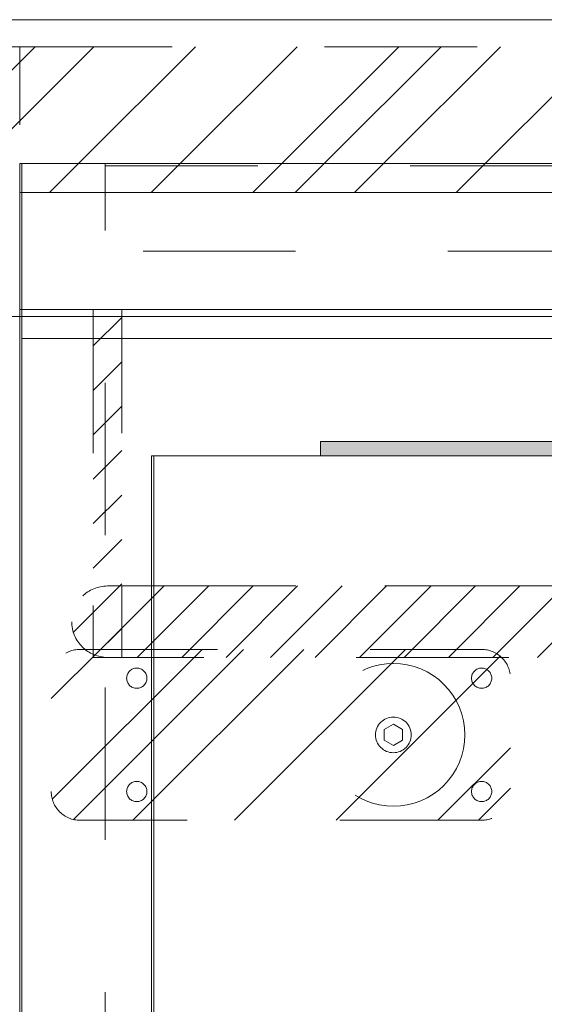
# Model space of a CAD drawing. Header units: inches. Extents: x -467 to -298, y -222 to 20.
# Tile 8 of 57: x -406.48 to -401.9, y 11.12 to 19.74. Entities that reach past the tile are written whole.
import ezdxf

# ---------------------------------------------------------------- set-up
doc = ezdxf.new("R2010")
doc.units = ezdxf.units.IN
doc.header["$LTSCALE"] = 32
doc.header["$MEASUREMENT"] = 0
doc.linetypes.add('Dash Style-1', pattern=[0.083328, 0.041656, -0.041672])
for name, color, linetype, lineweight in [('DashLine', 7, 'Dash Style-1', 13), ('DashLineFill', 7, 'Dash Style-1', 13), ('Drawing', 7, 'Continuous', 18), ('Metal__PL', 7, 'Continuous', 18), ('None', 7, 'Continuous', 18), ('SolidLine', 7, 'Continuous', 15)]:
    doc.layers.add(name, color=color, linetype=linetype, lineweight=lineweight)
doc.layers.add('Electrical', color=1, linetype='Dash Style-1', lineweight=15, true_color=0xff0000)
pattern_1 = [(45, (0, 0), (-1.613016, 1.935715), []), (45, (-1.0608, 1.0608), (-0.472346, 0.4167613), [])]
pattern_2 = [(45, (0, 0), (-0.3333333, -0.7222222), [])]

# ---------------------------------------------------------------- blocks, each defined once
blk = doc.blocks.new('Group')
at = {"layer": 'DashLineFill', "linetype": 'Continuous', "lineweight": 13}
h = blk.add_hatch(dxfattribs=at)
h.set_pattern_fill('Steel', color=253, style=0, pattern_type=2)
h.set_pattern_definition(pattern_1)
h.paths.add_polyline_path([(18.0315, 0), (24.0157, 0), (24.0157, -1.0236), (18.0315, -1.0236)])
at = {"layer": 'DashLineFill', "flags": 128}
blk.add_lwpolyline([(18.0315, 0), (24.0157, 0), (24.0157, -1.0236), (18.0315, -1.0236)], close=True, dxfattribs=at)
blk = doc.blocks.new('Group-1')
at = {"layer": 'DashLineFill', "linetype": 'Continuous', "lineweight": 13}
h = blk.add_hatch(dxfattribs=at)
h.set_pattern_fill('Steel', color=253, style=0, pattern_type=2)
h.set_pattern_definition(pattern_1)
h.paths.add_polyline_path([(24.0157, 0), (30, 0), (30, -1.0236), (24.0157, -1.0236)])
at = {"layer": 'DashLineFill', "flags": 128}
blk.add_lwpolyline([(24.0157, 0), (30, 0), (30, -1.0236), (24.0157, -1.0236)], close=True, dxfattribs=at)
blk = doc.blocks.new('Group-4')
at = {"layer": 'SolidLine', "flags": 128}
blk.add_lwpolyline([(0, 0.2362), (66, 0.2362), (66, -2.3622), (0, -2.3622)], close=True, dxfattribs=at)
at = {"layer": 'None'}
for name in ['Group', 'Group-1']:
    blk.add_blockref(name, (0, 0), dxfattribs=at)
blk = doc.blocks.new('SL Wall Panel (2D)')
at = {"layer": 'None'}
blk.add_blockref('Group-4', (0, 0), dxfattribs=at)
at = {"layer": 'Drawing', "color": 0, "flags": 1}
for tag in ['Tag', 'Catalog', 'Option1', 'Option2', 'Option3', 'Option4', 'Option5', 'Option6', 'Option7', 'Option8', 'Option9', 'Option10', 'Option11', 'Option12', 'Custom', 'FinishGroup', 'Discount', 'Item2', 'Item3', 'Item6', 'Item8', 'Item9', 'Item10', 'Item12', 'Item13', 'Item16', 'Item18', 'Item19', 'Item20', 'Item21', 'Item22', 'Item23', 'Item24', 'Item25', 'Item1', 'Item4', 'Item5', 'Item7', 'Item11', 'Item14', 'Item15', 'Item17']:
    blk.add_attdef(tag, (-106.9955, -208.0709), '', height=0.00709, dxfattribs=at)
blk = doc.blocks.new('1BP8DW-Leveler (2D)')
at = {"layer": 'DashLine', "flags": 128}
for points in [[(0.625, 0), (0.622, -0.0613), (0.613, -0.1219), (0.5981, -0.1814), (0.5774, -0.2392), (0.5512, -0.2946), (0.5197, -0.3472), (0.4831, -0.3965), (0.4419, -0.4419), (0.3965, -0.4831), (0.3472, -0.5197), (0.2946, -0.5512), (0.2392, -0.5774), (0.1814, -0.5981), (0.1219, -0.613), (0.0613, -0.622), (0, -0.625), (-0.0613, -0.622), (-0.1219, -0.613), (-0.1814, -0.5981), (-0.2392, -0.5774), (-0.2946, -0.5512), (-0.3472, -0.5197), (-0.3965, -0.4831), (-0.4419, -0.4419), (-0.4831, -0.3965), (-0.5197, -0.3472), (-0.5512, -0.2946), (-0.5774, -0.2392), (-0.5981, -0.1814), (-0.613, -0.1219), (-0.622, -0.0613), (-0.625, 0), (-0.622, 0.0613), (-0.613, 0.1219), (-0.5981, 0.1814), (-0.5774, 0.2392), (-0.5512, 0.2946), (-0.5197, 0.3472), (-0.4831, 0.3965), (-0.4419, 0.4419), (-0.3965, 0.4831), (-0.3472, 0.5197), (-0.2946, 0.5512), (-0.2392, 0.5774), (-0.1814, 0.5981), (-0.1219, 0.613), (-0.0613, 0.622), (0, 0.625), (0.0613, 0.622), (0.1219, 0.613), (0.1814, 0.5981), (0.2392, 0.5774), (0.2946, 0.5512), (0.3472, 0.5197), (0.3965, 0.4831), (0.4419, 0.4419), (0.4831, 0.3965), (0.5197, 0.3472), (0.5512, 0.2946), (0.5774, 0.2392), (0.5981, 0.1814), (0.613, 0.1219), (0.622, 0.0613)], [(0, 0.1562), (0.0153, 0.1555), (0.0305, 0.1532), (0.0454, 0.1495), (0.0598, 0.1444), (0.0737, 0.1378), (0.0868, 0.1299), (0.0991, 0.1208), (0.1105, 0.1105), (0.1208, 0.0991), (0.1299, 0.0868), (0.1378, 0.0737), (0.1444, 0.0598), (0.1495, 0.0454), (0.1532, 0.0305), (0.1555, 0.0153), (0.1562, 0), (0.1555, -0.0153), (0.1532, -0.0305), (0.1495, -0.0454), (0.1444, -0.0598), (0.1378, -0.0737), (0.1299, -0.0868), (0.1208, -0.0991), (0.1105, -0.1105), (0.0991, -0.1208), (0.0868, -0.1299), (0.0737, -0.1378), (0.0598, -0.1444), (0.0454, -0.1495), (0.0305, -0.1532), (0.0153, -0.1555), (0, -0.1562), (-0.0153, -0.1555), (-0.0305, -0.1532), (-0.0454, -0.1495), (-0.0598, -0.1444), (-0.0737, -0.1378), (-0.0868, -0.1299), (-0.0991, -0.1208), (-0.1105, -0.1105), (-0.1208, -0.0991), (-0.1299, -0.0868), (-0.1378, -0.0737), (-0.1444, -0.0598), (-0.1495, -0.0454), (-0.1532, -0.0305), (-0.1555, -0.0153), (-0.1562, 0), (-0.1555, 0.0153), (-0.1532, 0.0305), (-0.1495, 0.0454), (-0.1444, 0.0598), (-0.1378, 0.0737), (-0.1299, 0.0868), (-0.1208, 0.0991), (-0.1105, 0.1105), (-0.0991, 0.1208), (-0.0868, 0.1299), (-0.0737, 0.1378), (-0.0598, 0.1444), (-0.0454, 0.1495), (-0.0305, 0.1532), (-0.0153, 0.1555)], [(0, 0.0937), (-0.0812, 0.0469), (-0.0812, -0.0469), (0, -0.0938), (0.0812, -0.0469), (0.0812, 0.0469)]]:
    blk.add_lwpolyline(points, close=True, dxfattribs=at)
blk = doc.blocks.new('Slate-LSVS-Leveler (2D)')
at = {"layer": 'DashLineFill', "linetype": 'Continuous', "lineweight": 13}
h = blk.add_hatch(dxfattribs=at)
h.set_pattern_fill('Steel', color=253, style=0, pattern_type=2)
h.set_pattern_definition(pattern_1)
edge = h.paths.add_edge_path()
edge.add_arc((-2.7402, -0.4961), 0.252, 180, 270)
edge.add_line((-2.7402, -0.748), (0.7717, -0.748))
edge.add_arc((0.7717, -0.4961), 0.252, 270, 360)
edge.add_line((1.0236, -0.4961), (1.0236, 0.4961))
edge.add_arc((0.7717, 0.4961), 0.252, 0, 90)
edge.add_line((0.7717, 0.748), (-2.7402, 0.748))
edge.add_arc((-2.7402, 0.4961), 0.252, 90, 180)
edge.add_line((-2.9921, 0.4961), (-2.9921, -0.4961))
at = {"layer": 'DashLineFill', "flags": 128}
blk.add_lwpolyline([(-2.9921, -0.4961, 0.414214), (-2.7402, -0.748), (0.7717, -0.748, 0.414214), (1.0236, -0.4961), (1.0236, 0.4961, 0.414214), (0.7717, 0.748), (-2.7402, 0.748, 0.414214), (-2.9921, 0.4961)], format="xyb", close=True, dxfattribs=at)
at = {"layer": 'SolidLine', "flags": 128}
for points in [[(-2.2441, 0.5846), (-2.2354, 0.5842), (-2.2268, 0.5829), (-2.2184, 0.5808), (-2.2102, 0.5779), (-2.2023, 0.5742), (-2.1949, 0.5697), (-2.1879, 0.5645), (-2.1815, 0.5587), (-2.1756, 0.5523), (-2.1704, 0.5453), (-2.166, 0.5378), (-2.1623, 0.53), (-2.1593, 0.5218), (-2.1572, 0.5133), (-2.1559, 0.5047), (-2.1555, 0.4961), (-2.1559, 0.4874), (-2.1572, 0.4788), (-2.1593, 0.4703), (-2.1623, 0.4622), (-2.166, 0.4543), (-2.1704, 0.4468), (-2.1756, 0.4399), (-2.1815, 0.4334), (-2.1879, 0.4276), (-2.1949, 0.4224), (-2.2023, 0.4179), (-2.2102, 0.4142), (-2.2184, 0.4113), (-2.2268, 0.4092), (-2.2354, 0.4079), (-2.2441, 0.4075), (-2.2528, 0.4079), (-2.2614, 0.4092), (-2.2698, 0.4113), (-2.278, 0.4142), (-2.2859, 0.4179), (-2.2933, 0.4224), (-2.3003, 0.4276), (-2.3067, 0.4334), (-2.3126, 0.4399), (-2.3177, 0.4468), (-2.3222, 0.4543), (-2.3259, 0.4622), (-2.3289, 0.4703), (-2.331, 0.4788), (-2.3323, 0.4874), (-2.3327, 0.4961), (-2.3323, 0.5047), (-2.331, 0.5133), (-2.3289, 0.5218), (-2.3259, 0.53), (-2.3222, 0.5378), (-2.3177, 0.5453), (-2.3126, 0.5523), (-2.3067, 0.5587), (-2.3003, 0.5645), (-2.2933, 0.5697), (-2.2859, 0.5742), (-2.278, 0.5779), (-2.2698, 0.5808), (-2.2614, 0.5829), (-2.2528, 0.5842)], [(0.7717, 0.5846), (0.7803, 0.5842), (0.7889, 0.5829), (0.7974, 0.5808), (0.8056, 0.5779), (0.8134, 0.5742), (0.8209, 0.5697), (0.8278, 0.5645), (0.8343, 0.5587), (0.8401, 0.5523), (0.8453, 0.5453), (0.8498, 0.5378), (0.8535, 0.53), (0.8564, 0.5218), (0.8585, 0.5133), (0.8598, 0.5047), (0.8602, 0.4961), (0.8598, 0.4874), (0.8585, 0.4788), (0.8564, 0.4703), (0.8535, 0.4622), (0.8498, 0.4543), (0.8453, 0.4468), (0.8401, 0.4399), (0.8343, 0.4334), (0.8278, 0.4276), (0.8209, 0.4224), (0.8134, 0.4179), (0.8056, 0.4142), (0.7974, 0.4113), (0.7889, 0.4092), (0.7803, 0.4079), (0.7717, 0.4075), (0.763, 0.4079), (0.7544, 0.4092), (0.7459, 0.4113), (0.7378, 0.4142), (0.7299, 0.4179), (0.7224, 0.4224), (0.7155, 0.4276), (0.709, 0.4334), (0.7032, 0.4399), (0.698, 0.4468), (0.6935, 0.4543), (0.6898, 0.4622), (0.6869, 0.4703), (0.6848, 0.4788), (0.6835, 0.4874), (0.6831, 0.4961), (0.6835, 0.5047), (0.6848, 0.5133), (0.6869, 0.5218), (0.6898, 0.53), (0.6935, 0.5378), (0.698, 0.5453), (0.7032, 0.5523), (0.709, 0.5587), (0.7155, 0.5645), (0.7224, 0.5697), (0.7299, 0.5742), (0.7378, 0.5779), (0.7459, 0.5808), (0.7544, 0.5829), (0.763, 0.5842)], [(-2.2441, -0.4075), (-2.2354, -0.4079), (-2.2268, -0.4092), (-2.2184, -0.4113), (-2.2102, -0.4142), (-2.2023, -0.4179), (-2.1949, -0.4224), (-2.1879, -0.4276), (-2.1815, -0.4334), (-2.1756, -0.4399), (-2.1704, -0.4468), (-2.166, -0.4543), (-2.1623, -0.4622), (-2.1593, -0.4703), (-2.1572, -0.4788), (-2.1559, -0.4874), (-2.1555, -0.4961), (-2.1559, -0.5047), (-2.1572, -0.5133), (-2.1593, -0.5218), (-2.1623, -0.53), (-2.166, -0.5378), (-2.1704, -0.5453), (-2.1756, -0.5523), (-2.1815, -0.5587), (-2.1879, -0.5645), (-2.1949, -0.5697), (-2.2023, -0.5742), (-2.2102, -0.5779), (-2.2184, -0.5808), (-2.2268, -0.5829), (-2.2354, -0.5842), (-2.2441, -0.5846), (-2.2528, -0.5842), (-2.2614, -0.5829), (-2.2698, -0.5808), (-2.278, -0.5779), (-2.2859, -0.5742), (-2.2933, -0.5697), (-2.3003, -0.5645), (-2.3067, -0.5587), (-2.3126, -0.5523), (-2.3177, -0.5453), (-2.3222, -0.5378), (-2.3259, -0.53), (-2.3289, -0.5218), (-2.331, -0.5133), (-2.3323, -0.5047), (-2.3327, -0.4961), (-2.3323, -0.4874), (-2.331, -0.4788), (-2.3289, -0.4703), (-2.3259, -0.4622), (-2.3222, -0.4543), (-2.3177, -0.4468), (-2.3126, -0.4399), (-2.3067, -0.4334), (-2.3003, -0.4276), (-2.2933, -0.4224), (-2.2859, -0.4179), (-2.278, -0.4142), (-2.2698, -0.4113), (-2.2614, -0.4092), (-2.2528, -0.4079)], [(0.7717, -0.4075), (0.7803, -0.4079), (0.7889, -0.4092), (0.7974, -0.4113), (0.8056, -0.4142), (0.8134, -0.4179), (0.8209, -0.4224), (0.8278, -0.4276), (0.8343, -0.4334), (0.8401, -0.4399), (0.8453, -0.4468), (0.8498, -0.4543), (0.8535, -0.4622), (0.8564, -0.4703), (0.8585, -0.4788), (0.8598, -0.4874), (0.8602, -0.4961), (0.8598, -0.5047), (0.8585, -0.5133), (0.8564, -0.5218), (0.8535, -0.53), (0.8498, -0.5378), (0.8453, -0.5453), (0.8401, -0.5523), (0.8343, -0.5587), (0.8278, -0.5645), (0.8209, -0.5697), (0.8134, -0.5742), (0.8056, -0.5779), (0.7974, -0.5808), (0.7889, -0.5829), (0.7803, -0.5842), (0.7717, -0.5846), (0.763, -0.5842), (0.7544, -0.5829), (0.7459, -0.5808), (0.7378, -0.5779), (0.7299, -0.5742), (0.7224, -0.5697), (0.7155, -0.5645), (0.709, -0.5587), (0.7032, -0.5523), (0.698, -0.5453), (0.6935, -0.5378), (0.6898, -0.53), (0.6869, -0.5218), (0.6848, -0.5133), (0.6835, -0.5047), (0.6831, -0.4961), (0.6835, -0.4874), (0.6848, -0.4788), (0.6869, -0.4703), (0.6898, -0.4622), (0.6935, -0.4543), (0.698, -0.4468), (0.7032, -0.4399), (0.709, -0.4334), (0.7155, -0.4276), (0.7224, -0.4224), (0.7299, -0.4179), (0.7378, -0.4142), (0.7459, -0.4113), (0.7544, -0.4092), (0.763, -0.4079)]]:
    blk.add_lwpolyline(points, close=True, dxfattribs=at)
at = {"layer": 'DashLine', "color": 7}
blk.add_blockref('1BP8DW-Leveler (2D)', (0, 0), dxfattribs=at)
blk = doc.blocks.new('Group-12')
at = {"layer": 'DashLine', "flags": 128}
for points in [[(0, 0), (0.748, 0), (0.748, -23.1102), (0, -23.1102)], [(0, 0), (17.9528, 0), (17.9528, -23.1102), (0, -23.1102)], [(0.748, -0.0197), (17.2047, -0.0197), (17.2047, -0.7677), (0.748, -0.7677)]]:
    blk.add_lwpolyline(points, close=True, dxfattribs=at)
at = {"layer": 'None', "color": 7}
blk.add_blockref('Slate-LSVS-Leveler (2D)', (3.2677, -5), dxfattribs=at)
blk = doc.blocks.new('Group-13')
at = {"layer": 'None'}
blk.add_blockref('Group-12', (0, 0), dxfattribs=at)
blk = doc.blocks.new('SL Low Storage (2D)')
at = {"layer": 'None'}
blk.add_blockref('Group-13', (0, 0), dxfattribs=at)
at = {"layer": 'Drawing', "color": 0, "flags": 1}
for tag in ['Tag', 'Catalog', 'Option1', 'Option2', 'Option3', 'Option4', 'Option5', 'Option6', 'Option7', 'Option8', 'Option9', 'Option10', 'Option11', 'Option12', 'Custom', 'FinishGroup', 'Discount', 'Item2', 'Item3', 'Item6', 'Item8', 'Item9', 'Item10', 'Item12', 'Item13', 'Item16', 'Item18', 'Item19', 'Item20', 'Item21', 'Item22', 'Item23', 'Item24', 'Item25', 'Item1', 'Item4', 'Item5', 'Item7', 'Item11', 'Item14', 'Item15', 'Item17']:
    blk.add_attdef(tag, (-47.0249, 4.9381), '', height=0.00709, dxfattribs=at)
blk = doc.blocks.new('Group-14')
at = {"layer": 'SolidLine', "flags": 128}
blk.add_lwpolyline([(0, 0), (17.9921, 0), (17.9921, -24.0157), (0, -24.0157)], close=True, dxfattribs=at)
blk = doc.blocks.new('Group-15')
at = {"layer": 'None'}
blk.add_blockref('Group-14', (0, 0), dxfattribs=at)
blk = doc.blocks.new('SL Lowboy Top (2D)')
at = {"layer": 'None'}
blk.add_blockref('Group-15', (0, 0), dxfattribs=at)
at = {"layer": 'Drawing', "color": 0, "flags": 1}
for tag in ['Tag', 'Catalog', 'Option1', 'Option2', 'Option3', 'Option4', 'Option5', 'Option6', 'Option7', 'Option8', 'Option9', 'Option10', 'Option11', 'Option12', 'Custom', 'FinishGroup', 'Discount', 'Item2', 'Item3', 'Item6', 'Item8', 'Item9', 'Item10', 'Item12', 'Item13', 'Item16', 'Item18', 'Item19', 'Item20', 'Item21', 'Item22', 'Item23', 'Item24', 'Item25', 'Item1', 'Item4', 'Item5', 'Item7', 'Item11', 'Item14', 'Item15', 'Item17']:
    blk.add_attdef(tag, (-47.0249, 9.4381), '', height=0.00709, dxfattribs=at)
blk = doc.blocks.new('Group-23')
at = {"layer": 'SolidLine', "flags": 128}
blk.add_lwpolyline([(0, -24.0157), (0, -2.5591), (0.0197, -2.5591), (0.0197, -24.0157)], close=True, dxfattribs=at)
blk = doc.blocks.new('Group-32')
at = {"layer": 'Metal__PL', "linetype": 'Continuous', "lineweight": 0, "transparency": 33554687}
blk.add_hatch(color=7, dxfattribs=at).paths.add_polyline_path([(1.4764, -2.4331), (68.2874, -2.4331), (68.2874, -2.5591), (1.4764, -2.5591)])
at = {"layer": 'DashLine', "flags": 128}
blk.add_lwpolyline([(0, -2.5591), (69.7638, -2.5591), (69.7638, -24.0157), (0, -24.0157)], close=True, dxfattribs=at)
at = {"layer": 'Metal__PL', "linetype": 'Continuous', "transparency": 33554687, "flags": 128}
blk.add_lwpolyline([(1.4764, -2.4331), (68.2874, -2.4331), (68.2874, -2.5591), (1.4764, -2.5591)], close=True, dxfattribs=at)
at = {"layer": 'SolidLine', "flags": 128}
blk.add_lwpolyline([(0, -2.5591), (69.7638, -2.5591), (69.7638, -24.0157), (0, -24.0157)], close=True, dxfattribs=at)
at = {"layer": 'None'}
blk.add_blockref('Group-23', (0, 0), dxfattribs=at)
blk = doc.blocks.new('Group-61')
at = {"layer": 'None'}
blk.add_blockref('Group-32', (0, 0), dxfattribs=at)
blk = doc.blocks.new('SL Credenza Desk Top (2D)')
at = {"layer": 'None'}
blk.add_blockref('Group-61', (0, 0), dxfattribs=at)
at = {"layer": 'Drawing', "color": 0, "flags": 1}
for tag in ['Tag', 'Catalog', 'Option1', 'Option2', 'Option3', 'Option4', 'Option5', 'Option6', 'Option7', 'Option8', 'Option9', 'Option10', 'Option11', 'Option12', 'Custom', 'FinishGroup', 'Discount', 'Item2', 'Item3', 'Item6', 'Item9', 'Item10', 'Item12', 'Item13', 'Item16', 'Item19', 'Item20', 'Item21', 'Item22', 'Item23', 'Item24', 'Item25', 'Item8', 'Item18', 'Item1', 'Item4', 'Item5', 'Item7', 'Item11', 'Item14', 'Item15', 'Item17']:
    blk.add_attdef(tag, (-45.8716, 8.9537), '', height=0.00709, dxfattribs=at)
blk = doc.blocks.new('Group-62')
at = {"layer": 'DashLineFill', "linetype": 'Continuous', "lineweight": 13}
h = blk.add_hatch(dxfattribs=at)
h.set_pattern_fill('Steel', color=253, style=0, pattern_type=2)
h.set_pattern_definition(pattern_1)
h.paths.add_polyline_path([(12, -12), (47.9843, -12), (47.9843, -12.252), (12, -12.252)])
at = {"layer": 'DashLineFill', "flags": 128}
blk.add_lwpolyline([(12, -12), (47.9843, -12), (47.9843, -12.252), (12, -12.252)], close=True, dxfattribs=at)
at = {"layer": 'SolidLine', "flags": 128}
blk.add_lwpolyline([(12, -12.252), (47.9843, -12.252), (47.9843, -13.2756), (12, -13.2756)], close=True, dxfattribs=at)
blk = doc.blocks.new('Group-63')
at = {"layer": 'None'}
blk.add_blockref('Group-62', (0, 0), dxfattribs=at)
blk = doc.blocks.new('SL Wall Tile (2D)')
at = {"layer": 'None'}
blk.add_blockref('Group-63', (0, 0), dxfattribs=at)
at = {"layer": 'Drawing', "color": 0, "flags": 1}
for tag in ['Tag', 'Catalog', 'Option1', 'Option2', 'Option3', 'Option4', 'Option5', 'Option6', 'Option7', 'Option8', 'Option9', 'Option10', 'Option11', 'Option12', 'Custom', 'FinishGroup', 'Discount', 'Item2', 'Item3', 'Item6', 'Item8', 'Item9', 'Item10', 'Item12', 'Item13', 'Item16', 'Item18', 'Item19', 'Item20', 'Item21', 'Item22', 'Item23', 'Item24', 'Item25', 'Item1', 'Item4', 'Item5', 'Item7', 'Item11', 'Item14', 'Item15', 'Item17']:
    blk.add_attdef(tag, (-59.0249, -183.5068), '', height=0.00709, dxfattribs=at)
blk = doc.blocks.new('Group-68')
at = {"layer": 'DashLineFill', "linetype": 'Continuous', "lineweight": 13}
h = blk.add_hatch(dxfattribs=at)
h.set_pattern_fill('Steel', color=253, style=0, pattern_type=2)
h.set_pattern_definition(pattern_1)
h.paths.add_polyline_path([(12.0197, -12), (84.0276, -12), (84.0276, -12.252), (12.0197, -12.252)])
at = {"layer": 'DashLineFill', "flags": 128}
blk.add_lwpolyline([(12.0197, -12), (84.0276, -12), (84.0276, -12.252), (12.0197, -12.252)], close=True, dxfattribs=at)
at = {"layer": 'SolidLine', "flags": 128}
blk.add_lwpolyline([(12.0197, -12.252), (84.0276, -12.252), (84.0276, -13.2756), (12.0197, -13.2756)], close=True, dxfattribs=at)
blk = doc.blocks.new('Group-69')
at = {"layer": 'DashLine', "flags": 128}
blk.add_lwpolyline([(12.0197, -13.2755), (48.0039, -13.2755), (48.0039, -15.6968), (12.0197, -15.6968)], close=True, dxfattribs=at)
at = {"layer": 'SolidLine', "flags": 128}
blk.add_lwpolyline([(12.0197, -13.2755), (48.0039, -13.2755), (48.0039, -13.5314), (12.0197, -13.5314)], close=True, dxfattribs=at)
blk = doc.blocks.new('Group-71')
at = {"layer": 'Electrical', "linetype": 'Continuous', "lineweight": 5, "true_color": 0xdd0000}
h = blk.add_hatch(dxfattribs=at)
h.set_pattern_fill('ElectricalHatch', color=12, style=0, pattern_type=2)
h.set_pattern_definition(pattern_2)
h.paths.add_polyline_path([(12.6427, -13.2756), (12.8927, -13.2756), (12.8927, -16.3219), (12.6427, -16.3219)])
h = blk.add_hatch(dxfattribs=at)
h.set_pattern_fill('ElectricalHatch', color=12, style=0, pattern_type=2)
h.set_pattern_definition(pattern_2)
edge = h.paths.add_edge_path()
edge.add_arc((12.7677, -16.0094), 0.3125, 180, 270)
edge.add_line((12.7677, -16.3219), (83.2402, -16.3219))
edge.add_arc((83.2402, -16.0094), 0.3125, 270, 360)
edge.add_arc((83.2402, -16.0094), 0.3125, 0, 90)
edge.add_line((83.2402, -15.6969), (12.7677, -15.6969))
edge.add_arc((12.7677, -16.0094), 0.3125, 90, 180)
at = {"layer": 'Electrical', "flags": 128}
blk.add_lwpolyline([(12.6427, -13.2756), (12.8927, -13.2756), (12.8927, -16.3219), (12.6427, -16.3219)], close=True, dxfattribs=at)
blk.add_lwpolyline([(12.4552, -16.0094, 0.414214), (12.7677, -16.3219), (83.2402, -16.3219, 0.414214), (83.5527, -16.0094, 0.414214), (83.2402, -15.6969), (12.7677, -15.6969, 0.414214)], format="xyb", close=True, dxfattribs=at)
at = {"layer": 'SolidLine', "flags": 128}
blk.add_lwpolyline([(12.0197, -13.5315), (83.9882, -13.5315), (83.9882, -25.5394), (12.0197, -25.5394)], close=True, dxfattribs=at)
at = {"layer": 'None'}
blk.add_blockref('Group-69', (0, 0), dxfattribs=at)
blk = doc.blocks.new('Group-72')
at = {"layer": 'None'}
for name in ['Group-68', 'Group-71']:
    blk.add_blockref(name, (0, 0), dxfattribs=at)
blk = doc.blocks.new('Group-73')
at = {"layer": 'None'}
blk.add_blockref('Group-72', (0, 0), dxfattribs=at)
blk = doc.blocks.new('SL Overhead (2D)')
at = {"layer": 'None'}
blk.add_blockref('Group-73', (0, 0), dxfattribs=at)
at = {"layer": 'Drawing', "color": 0, "flags": 1}
for tag in ['Tag', 'Catalog', 'Option1', 'Option2', 'Option3', 'Option4', 'Option5', 'Option6', 'Option7', 'Option8', 'Option9', 'Option10', 'Option11', 'Option12', 'Custom', 'FinishGroup', 'Discount', 'Item2', 'Item3', 'Item6', 'Item8', 'Item9', 'Item10', 'Item12', 'Item13', 'Item16', 'Item18', 'Item19', 'Item20', 'Item21', 'Item22', 'Item23', 'Item24', 'Item25', 'Item1', 'Item4', 'Item5', 'Item7', 'Item11', 'Item14', 'Item15', 'Item17']:
    blk.add_attdef(tag, (-59.0151, -138.5265), '', height=0.00709, dxfattribs=at)

msp = doc.modelspace()

# ---------------------------------------------------------------- block references
at = {"layer": 'Drawing'}
for name, p in [('SL Wall Panel (2D)', (-430.5, 19.5)), ('SL Low Storage (2D)', (-406.4843, 18.4764)), ('SL Lowboy Top (2D)', (-406.4843, 18.4764))]:
    msp.add_blockref(name, p, dxfattribs=at)

# ---------------------------------------------------------------- next in the draw order: block references
msp.add_blockref('SL Credenza Desk Top (2D)', (-405.3309, 18.4764), dxfattribs=at)

# ---------------------------------------------------------------- next in the draw order: block references
for name in ['SL Wall Tile (2D)', 'SL Overhead (2D)']:
    msp.add_blockref(name, (-418.4843, 30.4764), dxfattribs=at)

doc.saveas('drawing.dxf')
